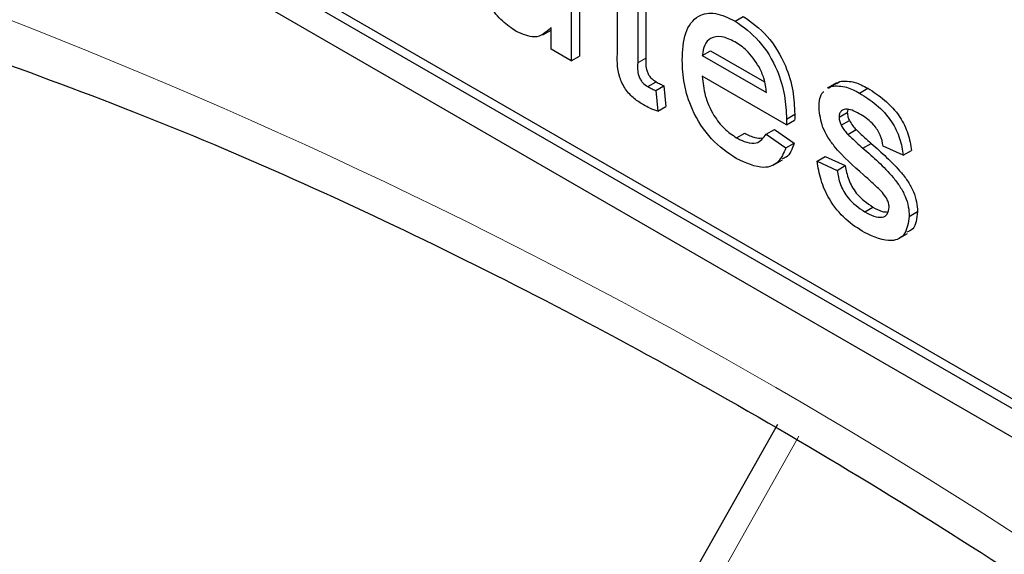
# Paper-space layout 'Blatt2' of a CAD drawing. Header units: millimetres. Extents: x 5 to 418, y 2 to 292.
# Tile 9 of 60: x 63.83 to 68.06, y 141.03 to 143.32. Entities that reach past the tile are written whole.
import ezdxf

# ---------------------------------------------------------------- set-up
doc = ezdxf.new("R2010")
doc.units = ezdxf.units.MM

psp = doc.layouts.new('Blatt2')

# ---------------------------------------------------------------- linework, layer by layer
at = {"color": 7, "linetype": 'Continuous', "lineweight": 25}
for p, q in [((58.032, 147.3381), (75.7097, 137.133)), ((62.5575, 144.8481), (75.7097, 137.2555)), ((62.5928, 144.8685), (75.745, 137.2759)), ((66.1986, 143.7118), (66.1986, 143.145)), ((66.234, 143.7323), (66.234, 143.1654)), ((66.3984, 143.1889), (66.3984, 143.507)), ((66.4846, 143.4573), (66.4846, 143.1356)), ((66.5199, 143.4369), (66.5199, 143.156)), ((66.9026, 143.3154), (66.938, 143.3358)), ((66.1125, 143.1947), (66.1125, 143.2873)), ((66.0766, 143.2562), (66.1125, 143.2769)), ((66.1986, 143.145), (66.1125, 143.1947)), ((66.1986, 143.145), (66.234, 143.1654)), ((66.7619, 143.1679), (66.7972, 143.1883)), ((66.7619, 143.1679), (67.0375, 143.0088)), ((66.7972, 143.1883), (67.0292, 143.0544)), ((67.1232, 142.8698), (66.7619, 143.0784)), ((66.5283, 143.0342), (66.5636, 143.0546)), ((66.5621, 143.0172), (66.5974, 143.0376)), ((66.5974, 143.0376), (66.606, 142.9492)), ((67.3379, 143.0508), (67.2981, 143.0279)), ((67.3045, 143.0273), (67.3171, 143.0364)), ((67.3171, 143.0364), (67.3524, 143.0568)), ((67.3398, 143.0477), (67.3524, 143.0568)), ((67.4372, 143.0068), (67.4726, 143.0272)), ((66.5621, 143.0172), (66.5707, 142.9288)), ((66.5707, 142.9288), (66.606, 142.9492)), ((67.1236, 142.8951), (67.1589, 142.9155)), ((67.3492, 142.9033), (67.3846, 142.9237)), ((67.3866, 142.9361), (67.3846, 142.9237)), ((67.1232, 142.8698), (67.1585, 142.8902)), ((67.3582, 142.8684), (67.3936, 142.8888)), ((66.9085, 142.8147), (66.9439, 142.8351)), ((67.0365, 142.8303), (67.0719, 142.8508)), ((67.0365, 142.8303), (67.1209, 142.7717)), ((67.0719, 142.8508), (67.1562, 142.7921)), ((67.3866, 142.8293), (67.422, 142.8497)), ((67.1209, 142.7717), (67.1562, 142.7921)), ((67.4518, 142.77), (67.4871, 142.7904)), ((67.6248, 142.7394), (67.5387, 142.7791)), ((67.2545, 142.7145), (67.2898, 142.7349)), ((67.2898, 142.7349), (67.376, 142.6951)), ((67.6248, 142.7394), (67.6602, 142.7598)), ((67.0668, 142.6972), (67.1065, 142.7202)), ((67.2545, 142.7145), (67.3406, 142.6747)), ((67.3406, 142.6747), (67.376, 142.6951)), ((67.4593, 142.4968), (67.4946, 142.5172)), ((67.6506, 142.4771), (67.686, 142.4975)), ((67.6034, 142.3805), (67.6432, 142.4034)), ((67.0844, 141.5838), (65.4479, 138.6823))]:
    psp.add_line(p, q, dxfattribs=at)
at = {"color": 7, "linetype": 'Continuous', "lineweight": 18}
for p, q in [((66.4846, 143.1356), (66.5199, 143.156)), ((67.1771, 141.5332), (65.5407, 138.6317))]:
    psp.add_line(p, q, dxfattribs=at)
psp.add_arc((55.1194, 121.0293), 23.9174, 50.30384, 69.70154, dxfattribs=at)
at = {"color": 7, "linetype": 'Continuous', "lineweight": 25}
for points, knots in [([(65.9633, 143.2709), (65.9432, 143.2846), (65.9031, 143.3119), (65.8519, 143.372), (65.8191, 143.4391), (65.8112, 143.479), (65.8073, 143.4991)], [0, 0, 0, 0, 0.280286, 0.560186, 0.779607, 1, 1, 1, 1]), ([(66.6757, 143.1482), (66.6779, 143.189), (66.6821, 143.2704), (66.7365, 143.3425), (66.8169, 143.3565), (66.874, 143.3291), (66.9026, 143.3154)], [0, 0, 0, 0, 0.280748, 0.559775, 0.779666, 1, 1, 1, 1]), ([(66.938, 143.3358), (66.9736, 143.3105), (67.0448, 143.2598), (67.1207, 143.133), (67.1547, 143.0145), (67.1575, 142.9485), (67.1589, 142.9155)], [0, 0, 0, 0, 0.279366, 0.558398, 0.778885, 1, 1, 1, 1]), ([(66.1125, 143.2873), (66.091, 143.2674), (66.0525, 143.2319), (65.9906, 143.259), (65.9633, 143.2709)], [0, 0, 0, 0, 0.559466, 1, 1, 1, 1]), ([(66.9026, 143.3154), (66.9383, 143.2901), (67.0095, 143.2394), (67.0853, 143.1126), (67.1193, 142.994), (67.1222, 142.9281), (67.1236, 142.8951)], [0, 0, 0, 0, 0.279366, 0.558398, 0.778885, 1, 1, 1, 1]), ([(66.9022, 143.2261), (66.883, 143.2354), (66.8446, 143.2538), (66.7983, 143.2461), (66.7688, 143.2158), (66.7642, 143.1839), (66.7619, 143.1679)], [0, 0, 0, 0, 0.28019, 0.559728, 0.779642, 1, 1, 1, 1]), ([(67.0058, 143.1187), (66.9887, 143.1443), (66.9581, 143.19), (66.9193, 143.215), (66.9022, 143.2261)], [0, 0, 0, 0, 0.5585118, 1, 1, 1, 1]), ([(63.6052, 143.1935), (63.843, 143.1068), (64.5345, 142.8549), (65.6966, 142.3334), (67.088, 141.5881), (68.4817, 140.7113), (69.5985, 139.9112), (70.2461, 139.3975), (70.4358, 139.247)], [0, 0, 0, 0, 0.106109, 0.308603, 0.511101, 0.713584, 0.916095, 1, 1, 1, 1]), ([(66.51, 142.9553), (66.4964, 142.9637), (66.4694, 142.9804), (66.4306, 143.0209), (66.3934, 143.0992), (66.3964, 143.1519), (66.3984, 143.1889)], [0, 0, 0, 0, 0.187433, 0.373821, 0.559462, 1, 1, 1, 1]), ([(66.5199, 143.156), (66.5188, 143.138), (66.5175, 143.1154), (66.5308, 143.0851), (66.5439, 143.067), (66.5557, 143.0596), (66.5636, 143.0546)], [0, 0, 0, 0, 0.499596, 0.625239, 0.750354, 1, 1, 1, 1]), ([(66.4846, 143.1356), (66.4835, 143.1176), (66.4821, 143.095), (66.4955, 143.0647), (66.5085, 143.0466), (66.5204, 143.0392), (66.5283, 143.0342)], [0, 0, 0, 0, 0.499596, 0.625239, 0.750354, 1, 1, 1, 1]), ([(66.9072, 142.726), (66.8709, 142.7507), (66.7984, 142.8001), (66.7174, 142.9261), (66.6802, 143.0474), (66.6772, 143.1145), (66.6757, 143.1482)], [0, 0, 0, 0, 0.279952, 0.558661, 0.778994, 1, 1, 1, 1]), ([(67.0375, 143.0088), (67.0352, 143.029), (67.0312, 143.0651), (67.0136, 143.1024), (67.0058, 143.1187)], [0, 0, 0, 0, 0.560674, 1, 1, 1, 1]), ([(66.7619, 143.0784), (66.7645, 143.0512), (66.7698, 142.9968), (66.8058, 142.9146), (66.8559, 142.8502), (66.891, 142.8266), (66.9085, 142.8147)], [0, 0, 0, 0, 0.280633, 0.559687, 0.779661, 1, 1, 1, 1]), ([(66.5283, 143.0342), (66.5346, 143.0308), (66.5459, 143.0247), (66.5571, 143.0195), (66.5621, 143.0172)], [0, 0, 0, 0, 0.559965, 1, 1, 1, 1]), ([(66.5636, 143.0546), (66.57, 143.0512), (66.5812, 143.0451), (66.5925, 143.0399), (66.5974, 143.0376)], [0, 0, 0, 0, 0.559965, 1, 1, 1, 1]), ([(67.3171, 143.0364), (67.3381, 143.0372), (67.3759, 143.0387), (67.4184, 143.0165), (67.4372, 143.0068)], [0, 0, 0, 0, 0.558938, 1, 1, 1, 1]), ([(67.3524, 143.0568), (67.3735, 143.0576), (67.4112, 143.0591), (67.4538, 143.037), (67.4726, 143.0272)], [0, 0, 0, 0, 0.558938, 1, 1, 1, 1]), ([(67.4726, 143.0272), (67.4967, 143.0116), (67.5448, 142.9804), (67.6094, 142.9129), (67.649, 142.8311), (67.6564, 142.7836), (67.6602, 142.7598)], [0, 0, 0, 0, 0.2807369, 0.5604275, 0.7794497, 1, 1, 1, 1]), ([(67.2631, 142.9429), (67.2645, 142.9706), (67.266, 143.0001), (67.2826, 143.0115), (67.2836, 143.0122)], [0, 0, 0, 0, 0.941621, 1, 1, 1, 1]), ([(67.4372, 143.0068), (67.4613, 142.9912), (67.5095, 142.96), (67.574, 142.8925), (67.6136, 142.8107), (67.6211, 142.7632), (67.6248, 142.7394)], [0, 0, 0, 0, 0.2807369, 0.5604275, 0.7794497, 1, 1, 1, 1]), ([(66.5707, 142.9288), (66.5594, 142.9327), (66.5394, 142.9396), (66.519, 142.9505), (66.51, 142.9553)], [0, 0, 0, 0, 0.560078, 1, 1, 1, 1]), ([(67.4542, 142.6553), (67.4105, 142.6933), (67.3559, 142.7409), (67.3002, 142.8164), (67.2712, 142.8735), (67.2663, 142.9152), (67.2631, 142.9429)], [0, 0, 0, 0, 0.501321, 0.626592, 0.751817, 1, 1, 1, 1]), ([(67.1589, 142.9155), (67.1589, 142.9108), (67.1588, 142.9023), (67.1586, 142.8939), (67.1585, 142.8902)], [0, 0, 0, 0, 0.559999, 1, 1, 1, 1]), ([(67.4435, 142.9136), (67.4227, 142.9251), (67.3914, 142.9423), (67.3617, 142.9341), (67.3506, 142.9202), (67.3497, 142.9089), (67.3492, 142.9033)], [0, 0, 0, 0, 0.49977, 0.749095, 0.874592, 1, 1, 1, 1]), ([(67.3492, 142.9033), (67.3497, 142.8969), (67.3506, 142.8856), (67.3559, 142.8737), (67.3582, 142.8684)], [0, 0, 0, 0, 0.5592363, 1, 1, 1, 1]), ([(67.3846, 142.9237), (67.3851, 142.9173), (67.386, 142.906), (67.3913, 142.8941), (67.3936, 142.8888)], [0, 0, 0, 0, 0.5592363, 1, 1, 1, 1]), ([(67.5387, 142.7791), (67.5356, 142.7946), (67.5295, 142.8255), (67.4944, 142.8802), (67.4628, 142.9009), (67.4435, 142.9136)], [0, 0, 0, 0, 0.2803044, 0.560237, 1, 1, 1, 1]), ([(67.1236, 142.8951), (67.1235, 142.8903), (67.1234, 142.8819), (67.1233, 142.8735), (67.1232, 142.8698)], [0, 0, 0, 0, 0.559999, 1, 1, 1, 1]), ([(67.3582, 142.8684), (67.3629, 142.8603), (67.3712, 142.846), (67.3819, 142.8344), (67.3866, 142.8293)], [0, 0, 0, 0, 0.559084, 1, 1, 1, 1]), ([(67.3936, 142.8888), (67.3982, 142.8808), (67.4065, 142.8664), (67.4173, 142.8548), (67.422, 142.8497)], [0, 0, 0, 0, 0.559084, 1, 1, 1, 1]), ([(66.9085, 142.8147), (66.9234, 142.8071), (66.953, 142.792), (67.0038, 142.7872), (67.0241, 142.814), (67.0365, 142.8303)], [0, 0, 0, 0, 0.2812824, 0.5619063, 1, 1, 1, 1]), ([(66.9439, 142.8351), (66.959, 142.8269), (66.985, 142.8128), (67.0079, 142.8134), (67.0175, 142.8137)], [0, 0, 0, 0, 0.580827, 1, 1, 1, 1]), ([(67.3866, 142.8293), (67.3987, 142.818), (67.4203, 142.7979), (67.4422, 142.7785), (67.4518, 142.77)], [0, 0, 0, 0, 0.559965, 1, 1, 1, 1]), ([(67.422, 142.8497), (67.4341, 142.8385), (67.4557, 142.8183), (67.4775, 142.7989), (67.4871, 142.7904)], [0, 0, 0, 0, 0.559965, 1, 1, 1, 1]), ([(67.1562, 142.7921), (67.1479, 142.7671), (67.1371, 142.7348), (67.1103, 142.7265), (67.1043, 142.7246)], [0, 0, 0, 0, 0.776004, 1, 1, 1, 1]), ([(67.4871, 142.7904), (67.5318, 142.7513), (67.5877, 142.7025), (67.6466, 142.6268), (67.6698, 142.5835), (67.684, 142.5383), (67.6853, 142.5111), (67.686, 142.4975)], [0, 0, 0, 0, 0.500446, 0.625396, 0.750274, 0.875069, 1, 1, 1, 1]), ([(67.1209, 142.7717), (67.1112, 142.749), (67.0919, 142.7038), (67.0167, 142.6748), (66.9487, 142.7066), (66.9072, 142.726)], [0, 0, 0, 0, 0.280613, 0.560833, 1, 1, 1, 1]), ([(67.4518, 142.77), (67.4965, 142.7309), (67.5523, 142.6821), (67.6113, 142.6064), (67.6345, 142.5631), (67.6486, 142.5179), (67.65, 142.4907), (67.6506, 142.4771)], [0, 0, 0, 0, 0.500446, 0.625396, 0.750274, 0.875069, 1, 1, 1, 1]), ([(67.4584, 142.4078), (67.4311, 142.425), (67.3769, 142.4593), (67.3074, 142.5425), (67.2685, 142.6342), (67.2592, 142.6877), (67.2545, 142.7145)], [0, 0, 0, 0, 0.280739, 0.559297, 0.779311, 1, 1, 1, 1]), ([(67.376, 142.6951), (67.3794, 142.6752), (67.3863, 142.6356), (67.4281, 142.5621), (67.4694, 142.5342), (67.4946, 142.5172)], [0, 0, 0, 0, 0.281314, 0.561069, 1, 1, 1, 1]), ([(67.3406, 142.6747), (67.3441, 142.6548), (67.351, 142.6152), (67.3927, 142.5417), (67.4341, 142.5138), (67.4593, 142.4968)], [0, 0, 0, 0, 0.281314, 0.561069, 1, 1, 1, 1]), ([(67.5351, 142.5795), (67.5202, 142.5944), (67.4937, 142.621), (67.4662, 142.6448), (67.4542, 142.6553)], [0, 0, 0, 0, 0.559788, 1, 1, 1, 1]), ([(67.5645, 142.5167), (67.564, 142.5226), (67.5629, 142.5345), (67.5526, 142.5576), (67.5417, 142.5712), (67.5351, 142.5795)], [0, 0, 0, 0, 0.279757, 0.559839, 1, 1, 1, 1]), ([(67.4593, 142.4968), (67.4725, 142.4897), (67.4987, 142.4757), (67.5336, 142.4705), (67.5592, 142.484), (67.5627, 142.5058), (67.5645, 142.5167)], [0, 0, 0, 0, 0.281188, 0.560952, 0.781095, 1, 1, 1, 1]), ([(67.4946, 142.5172), (67.508, 142.5096), (67.5303, 142.4968), (67.5505, 142.4961), (67.5586, 142.4958)], [0, 0, 0, 0, 0.596492, 1, 1, 1, 1]), ([(67.686, 142.4975), (67.6831, 142.4681), (67.6787, 142.4248), (67.6491, 142.4133), (67.6397, 142.4097)], [0, 0, 0, 0, 0.679034, 1, 1, 1, 1]), ([(67.6506, 142.4771), (67.6465, 142.4497), (67.6382, 142.3949), (67.5661, 142.3591), (67.4992, 142.3893), (67.4584, 142.4078)], [0, 0, 0, 0, 0.279926, 0.560038, 1, 1, 1, 1])]:
    psp.add_open_spline(points, degree=3, knots=knots, dxfattribs=at)

doc.saveas('drawing.dxf')
